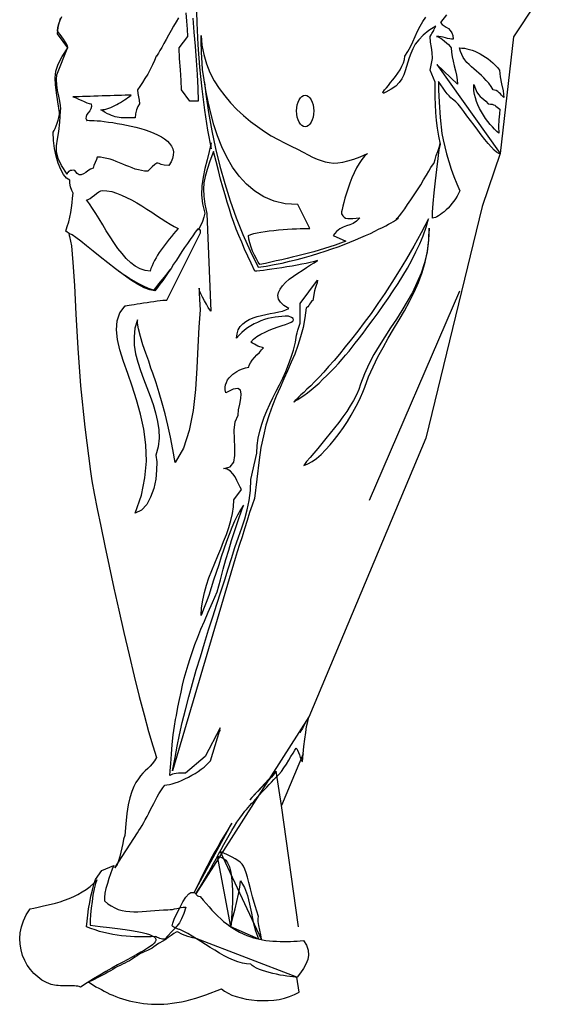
# Model space of a CAD drawing. Header units: millimetres. Extents: x 100.4 to 113.7, y 151.6 to 169.4.
# Tile 1 of 50: x 101.244 to 101.863, y 151.811 to 152.972. Entities that reach past the tile are written whole.
import ezdxf

# ---------------------------------------------------------------- set-up
doc = ezdxf.new("R2010")
doc.units = ezdxf.units.MM

msp = doc.modelspace()

# ---------------------------------------------------------------- linework, layer by layer
for p, q in [((101.8264, 152.9519), (101.8109, 152.8143)), ((101.8109, 152.8143), (101.7896, 152.7517)), ((101.5783, 152.1064), (101.5531, 152.0458))]:
    msp.add_line(p, q)
for points in [[(101.8264, 153.2928), (101.8629, 153.1745), (101.8562, 153.1113), (101.8529, 152.9914), (101.8264, 152.9519)], [(101.7896, 152.7517), (101.723, 152.4786)], [(101.763, 152.6518), (101.6564, 152.4054)], [(101.723, 152.4786), (101.585, 152.1496)], [(101.5531, 152.0458), (101.5468, 152.0863)], [(101.5731, 151.9026), (101.5531, 152.0458)]]:
    msp.add_lwpolyline(points)
at = {"linetype": 'Continuous'}
for points in [[(101.4522, 152.9945), (101.453, 152.9684), (101.4544, 152.9422), (101.4564, 152.9161), (101.4588, 152.8904), (101.462, 152.8655), (101.4656, 152.8418), (101.4699, 152.8197), (101.4699, 152.8267), (101.4678, 152.8167), (101.4652, 152.8067), (101.4626, 152.7966), (101.4606, 152.7864), (101.459, 152.7761), (101.4586, 152.7657), (101.4596, 152.755), (101.4624, 152.744), (101.4614, 152.7392), (101.4596, 152.7341), (101.457, 152.7283), (101.455, 152.7247), (101.455, 152.7249)], [(101.4484, 152.974), (101.4496, 152.9575), (101.451, 152.9408), (101.4524, 152.9238), (101.4536, 152.9073), (101.4544, 152.8914), (101.4548, 152.876), (101.4448, 152.876), (101.4349, 152.8894), (101.4345, 152.9005), (101.4337, 152.9131), (101.4327, 152.9262), (101.4323, 152.939), (101.4423, 152.9523), (101.4419, 152.9607), (101.4411, 152.9704), (101.4403, 152.98)], [(101.7475, 152.9776), (101.7406, 152.9686), (101.7425, 152.9665), (101.7449, 152.9647), (101.7473, 152.9631), (101.7497, 152.9615), (101.7519, 152.9593), (101.7537, 152.9567), (101.7549, 152.9533), (101.7553, 152.9489), (101.7533, 152.9491), (101.7513, 152.9495), (101.7489, 152.9499), (101.7463, 152.9507), (101.7437, 152.9513), (101.7412, 152.9517), (101.7384, 152.9521), (101.7356, 152.9523), (101.7356, 152.9523), (101.7376, 152.9519), (101.74, 152.9507), (101.7425, 152.9489), (101.7451, 152.9469), (101.7477, 152.9448), (101.7499, 152.9426), (101.7517, 152.9406), (101.7529, 152.939), (101.7533, 152.9338), (101.7541, 152.9284), (101.7553, 152.923), (101.7567, 152.9175), (101.7581, 152.9119), (101.7593, 152.9065), (101.7601, 152.9011), (101.7605, 152.896), (101.736, 152.9191), (101.8109, 152.8143), (101.8091, 152.8143), (101.8067, 152.8157), (101.8037, 152.8181), (101.8005, 152.8217), (101.7967, 152.8259), (101.7927, 152.8308), (101.7886, 152.8362), (101.7844, 152.8418), (101.78, 152.8476), (101.7758, 152.8533), (101.7716, 152.8587), (101.7678, 152.8639), (101.7643, 152.8685), (101.7611, 152.8723), (101.7585, 152.8752), (101.7563, 152.877), (101.7545, 152.8784), (101.7525, 152.88), (101.7505, 152.8822), (101.7483, 152.8848), (101.7459, 152.8878), (101.7435, 152.8912), (101.7408, 152.8952), (101.738, 152.8993), (101.738, 152.8892), (101.7388, 152.8747), (101.7402, 152.8569), (101.742, 152.8378), (101.7435, 152.8304), (101.7455, 152.8223), (101.7477, 152.8137), (101.7503, 152.805), (101.7531, 152.7958), (101.7563, 152.787), (101.7597, 152.7785), (101.7633, 152.7703), (101.7617, 152.7671), (101.7601, 152.7639), (101.7581, 152.7609), (101.7561, 152.758), (101.7539, 152.7552), (101.7517, 152.7526), (101.7495, 152.75), (101.7471, 152.7478), (101.7449, 152.7456), (101.7425, 152.7438), (101.7404, 152.7422), (101.7382, 152.7408), (101.7362, 152.7396), (101.7344, 152.7388), (101.7326, 152.7384), (101.731, 152.7382), (101.7312, 152.745), (101.7318, 152.7554), (101.733, 152.7679), (101.7344, 152.7819), (101.736, 152.7956), (101.7376, 152.8083), (101.739, 152.8185), (101.7404, 152.8253), (101.7384, 152.8346), (101.7368, 152.8442), (101.7356, 152.8533), (101.7348, 152.8627), (101.7344, 152.8719), (101.7342, 152.8808), (101.734, 152.8898), (101.734, 152.8985), (101.7282, 152.9127), (101.7312, 152.9264), (101.7308, 152.9332), (101.7298, 152.9394), (101.7286, 152.9455), (101.7282, 152.9523), (101.7294, 152.9541), (101.7304, 152.9557), (101.731, 152.9569), (101.7318, 152.9581), (101.7324, 152.9593), (101.733, 152.9607), (101.7338, 152.9623), (101.7348, 152.9643), (101.7266, 152.9591), (101.72, 152.9537), (101.7149, 152.9483), (101.7107, 152.943), (101.7077, 152.9376), (101.7053, 152.9322), (101.7035, 152.927), (101.7019, 152.9218), (101.7005, 152.9167), (101.6989, 152.9117), (101.6971, 152.9069), (101.6948, 152.9023), (101.6918, 152.898), (101.6876, 152.8938), (101.6824, 152.89), (101.6758, 152.8864), (101.6737, 152.8856), (101.6727, 152.8854), (101.6725, 152.8862), (101.6733, 152.8874), (101.6746, 152.8894), (101.6766, 152.8918), (101.679, 152.8946), (101.6816, 152.8978), (101.6844, 152.9013), (101.6874, 152.9051), (101.6902, 152.9091), (101.6928, 152.9131), (101.695, 152.9173), (101.6967, 152.9213), (101.6979, 152.9252), (101.6983, 152.929), (101.7019, 152.9344), (101.7049, 152.94), (101.7079, 152.9461), (101.7107, 152.9523), (101.7135, 152.9585), (101.7165, 152.9645), (101.7195, 152.97), (101.723, 152.9752)], [(101.3027, 152.7195), (101.2985, 152.7227), (101.3003, 152.7283), (101.3019, 152.7339), (101.3031, 152.7392), (101.3043, 152.7448), (101.3051, 152.7504), (101.3059, 152.756), (101.3066, 152.7615), (101.3072, 152.7675), (101.3055, 152.7707), (101.3041, 152.7751), (101.3033, 152.7793), (101.3031, 152.7827), (101.2995, 152.7852), (101.2959, 152.7896), (101.2927, 152.7956), (101.2897, 152.803), (101.2873, 152.8111), (101.2853, 152.8203), (101.2841, 152.8298), (101.2838, 152.8396), (101.2847, 152.8414), (101.2859, 152.8438), (101.2871, 152.8468), (101.2883, 152.85), (101.2895, 152.8535), (101.2903, 152.8569), (101.2909, 152.8601), (101.2911, 152.8627), (101.2893, 152.8752), (101.2875, 152.886), (101.2863, 152.8952), (101.2859, 152.9035), (101.2869, 152.9115), (101.2895, 152.9197), (101.2941, 152.9286), (101.3011, 152.939), (101.2887, 152.9553), (101.2897, 152.9627), (101.2923, 152.9738)], [(101.4313, 152.9744), (101.4285, 152.9696), (101.4255, 152.9645), (101.4226, 152.9591), (101.4198, 152.9537), (101.4168, 152.9485), (101.4142, 152.9438), (101.4118, 152.9394), (101.4096, 152.9356), (101.4078, 152.9324), (101.4064, 152.9302), (101.4056, 152.929), (101.4052, 152.929), (101.4032, 152.9238), (101.4006, 152.9187), (101.3979, 152.9133), (101.3951, 152.9079), (101.3919, 152.9027), (101.3889, 152.898), (101.3857, 152.8934), (101.3829, 152.8894), (101.3833, 152.885), (101.3843, 152.8812), (101.3851, 152.8772), (101.3855, 152.8727), (101.3835, 152.8697), (101.3819, 152.8657), (101.3807, 152.8611), (101.3803, 152.8563), (101.3771, 152.8563), (101.3742, 152.8563), (101.3714, 152.8563), (101.3688, 152.8563), (101.3662, 152.8565), (101.3638, 152.8565), (101.3614, 152.8569), (101.3592, 152.8573), (101.3568, 152.8577), (101.3546, 152.8583), (101.3523, 152.8591), (101.3501, 152.8601), (101.3477, 152.8611), (101.3451, 152.8625), (101.3427, 152.8641), (101.3399, 152.8659), (101.3423, 152.8661), (101.3445, 152.8663), (101.3469, 152.8669), (101.3493, 152.8677), (101.3517, 152.8685), (101.354, 152.8695), (101.3562, 152.8707), (101.3586, 152.8719), (101.3608, 152.8731), (101.3632, 152.8745), (101.3654, 152.876), (101.3676, 152.8774), (101.3696, 152.8788), (101.3716, 152.8802), (101.3736, 152.8816), (101.3756, 152.883), (101.3722, 152.883), (101.3684, 152.883), (101.3642, 152.8828), (101.36, 152.8828), (101.3554, 152.8826), (101.3509, 152.8824), (101.3461, 152.8822), (101.3413, 152.8822), (101.3365, 152.882), (101.3317, 152.8818), (101.3272, 152.8816), (101.3228, 152.8814), (101.3184, 152.8814), (101.3142, 152.8812), (101.3104, 152.8812), (101.307, 152.8812), (101.3084, 152.8808), (101.3108, 152.8798), (101.3136, 152.8784), (101.3168, 152.877), (101.3202, 152.8755), (101.3234, 152.8741), (101.3262, 152.8731), (101.3284, 152.8727), (101.3287, 152.8697), (101.3282, 152.8669), (101.3268, 152.8645), (101.325, 152.8623), (101.3234, 152.8601), (101.3224, 152.8579), (101.3222, 152.8555), (101.3234, 152.8531), (101.323, 152.8533), (101.3234, 152.8533), (101.3246, 152.8535), (101.3264, 152.8533), (101.3287, 152.8533), (101.3319, 152.8531), (101.3355, 152.8527), (101.3395, 152.8526), (101.3439, 152.852), (101.3487, 152.8514), (101.3538, 152.8508), (101.359, 152.8498), (101.3646, 152.849), (101.3702, 152.8478), (101.3757, 152.8466), (101.3813, 152.8452), (101.3869, 152.8438), (101.3923, 152.8422), (101.3975, 152.8404), (101.4022, 152.8384), (101.4068, 152.8362), (101.4112, 152.8338), (101.415, 152.8314), (101.4184, 152.8289), (101.421, 152.8259), (101.4231, 152.8229), (101.4247, 152.8197), (101.4255, 152.8161), (101.4253, 152.8125), (101.4245, 152.8085), (101.4227, 152.8046), (101.42, 152.8002), (101.4146, 152.8006), (101.411, 152.8014), (101.4088, 152.8024), (101.4072, 152.803), (101.4058, 152.8028), (101.4036, 152.8014), (101.4004, 152.7984), (101.3953, 152.7934), (101.3915, 152.7936), (101.3879, 152.7942), (101.3841, 152.795), (101.3805, 152.796), (101.3767, 152.7972), (101.373, 152.7988), (101.3694, 152.8002), (101.3656, 152.8018), (101.3618, 152.8034), (101.358, 152.8048), (101.3544, 152.8064), (101.3507, 152.8075), (101.3469, 152.8085), (101.3431, 152.8093), (101.3395, 152.8099), (101.3357, 152.8101), (101.3349, 152.8071), (101.3333, 152.8036), (101.3315, 152.8), (101.3307, 152.797), (101.3276, 152.7958), (101.3246, 152.794), (101.322, 152.792), (101.3194, 152.7904), (101.3168, 152.7892), (101.3144, 152.7892), (101.3118, 152.7908), (101.309, 152.7944), (101.3072, 152.7946), (101.3055, 152.7944), (101.3041, 152.7942), (101.3027, 152.7936), (101.3017, 152.793), (101.3009, 152.792), (101.3003, 152.791), (101.3001, 152.7898), (101.2933, 152.8), (101.2895, 152.8083), (101.2877, 152.8159), (101.2877, 152.8235), (101.2887, 152.8312), (101.2903, 152.8402), (101.2915, 152.8512), (101.2921, 152.8647), (101.2925, 152.8669), (101.2923, 152.8707), (101.2913, 152.8759), (101.2901, 152.882), (101.2889, 152.8886), (101.2881, 152.8952), (101.2877, 152.9015), (101.2881, 152.9071), (101.3009, 152.9396), (101.3005, 152.9412), (101.2993, 152.9434), (101.2977, 152.9459), (101.2957, 152.9489), (101.2937, 152.9519), (101.2917, 152.9547), (101.2899, 152.9571), (101.2887, 152.9587), (101.2891, 152.9627), (101.2903, 152.967), (101.2919, 152.9714), (101.2939, 152.9756)], [(101.4582, 152.9535), (101.459, 152.942), (101.4612, 152.9308), (101.4644, 152.9201), (101.4685, 152.9099), (101.4735, 152.9001), (101.4793, 152.891), (101.4859, 152.8822), (101.4928, 152.8739), (101.5004, 152.8661), (101.5082, 152.8589), (101.5163, 152.8522), (101.5245, 152.846), (101.5327, 152.8402), (101.5408, 152.8352), (101.5488, 152.8306), (101.5564, 152.8267), (101.5645, 152.8229), (101.5717, 152.8193), (101.5783, 152.8159), (101.5842, 152.8129), (101.5896, 152.8101), (101.5948, 152.8077), (101.5996, 152.806), (101.6044, 152.8044), (101.6091, 152.8036), (101.6141, 152.803), (101.6195, 152.8032), (101.6251, 152.804), (101.6312, 152.8056), (101.6382, 152.8077), (101.6458, 152.8105), (101.6543, 152.8143), (101.651, 152.8113), (101.6476, 152.8073), (101.6444, 152.8026), (101.6414, 152.7974), (101.6386, 152.7916), (101.636, 152.7856), (101.6336, 152.7795), (101.6314, 152.7735), (101.6294, 152.7675), (101.6277, 152.7617), (101.6263, 152.7566), (101.6251, 152.7522), (101.6243, 152.7484), (101.6237, 152.7454), (101.6235, 152.7438), (101.6237, 152.7432), (101.6251, 152.7408), (101.6267, 152.7392), (101.6286, 152.738), (101.631, 152.7376), (101.6338, 152.7375), (101.637, 152.7376), (101.641, 152.738), (101.6454, 152.7384), (101.6414, 152.7345), (101.6374, 152.7319), (101.6334, 152.7303), (101.6296, 152.7289), (101.6257, 152.7275), (101.6217, 152.7255), (101.6177, 152.7223), (101.6137, 152.7175), (101.6288, 152.7108), (101.6225, 152.7084), (101.6161, 152.7062), (101.6099, 152.7042), (101.6036, 152.7022), (101.5974, 152.7002), (101.591, 152.6984), (101.5846, 152.6968), (101.5785, 152.6952), (101.5721, 152.6936), (101.5657, 152.6921), (101.5595, 152.6905), (101.5532, 152.6891), (101.5466, 152.6877), (101.5402, 152.6863), (101.5339, 152.6847), (101.5273, 152.6833), (101.5253, 152.6863), (101.5233, 152.6901), (101.5211, 152.6944), (101.5189, 152.6992), (101.5171, 152.704), (101.5155, 152.709), (101.5145, 152.7134), (101.5141, 152.7175), (101.5167, 152.7187), (101.5201, 152.7199), (101.5241, 152.7209), (101.5285, 152.7217), (101.5335, 152.7225), (101.5384, 152.7231), (101.5438, 152.7237), (101.5494, 152.7243), (101.5548, 152.7247), (101.5601, 152.7251), (101.5655, 152.7253), (101.5705, 152.7255), (101.5751, 152.7257), (101.5795, 152.7259), (101.583, 152.7259), (101.5862, 152.7259), (101.5721, 152.754), (101.5574, 152.755), (101.5442, 152.7582), (101.5321, 152.7631), (101.5213, 152.7699), (101.5116, 152.7781), (101.503, 152.7876), (101.4952, 152.7982), (101.4885, 152.8099), (101.4827, 152.8221), (101.4775, 152.835), (101.4733, 152.8482), (101.4695, 152.8617), (101.4664, 152.8751), (101.4638, 152.8884), (101.4616, 152.9011), (101.4598, 152.9135), (101.4594, 152.9207), (101.4586, 152.9336), (101.458, 152.9463), (101.4582, 152.9535)], [(101.7629, 152.9388), (101.7657, 152.9386), (101.7686, 152.9384), (101.7716, 152.9378), (101.7746, 152.937), (101.7778, 152.936), (101.781, 152.9348), (101.7842, 152.9334), (101.7874, 152.9318), (101.7903, 152.93), (101.7935, 152.928), (101.7965, 152.9258), (101.7993, 152.9234), (101.8023, 152.9211), (101.8049, 152.9183), (101.8075, 152.9155), (101.8099, 152.9125), (101.8107, 152.9045), (101.8124, 152.8964), (101.8142, 152.8882), (101.815, 152.8802), (101.814, 152.8816), (101.8126, 152.8832), (101.8113, 152.8846), (101.8097, 152.886), (101.8079, 152.8874), (101.8063, 152.8884), (101.8043, 152.889), (101.8025, 152.8892), (101.8001, 152.8934), (101.7973, 152.8972), (101.7945, 152.9003), (101.7917, 152.9035), (101.7887, 152.9063), (101.7858, 152.9091), (101.7828, 152.9115), (101.7798, 152.9141), (101.777, 152.9165), (101.7742, 152.9191), (101.7716, 152.9216), (101.7692, 152.9246), (101.7672, 152.9276), (101.7655, 152.931), (101.7639, 152.9346), (101.7629, 152.9388)], [(101.4622, 152.8978), (101.4638, 152.8842), (101.467, 152.8627), (101.4707, 152.8412), (101.4751, 152.8203), (101.4801, 152.7994), (101.4859, 152.7789), (101.4922, 152.7586), (101.4994, 152.7386), (101.5074, 152.7189), (101.5159, 152.6994), (101.5253, 152.6801), (101.5349, 152.6815), (101.5442, 152.6833), (101.5536, 152.6851), (101.5625, 152.6873), (101.5715, 152.6893), (101.5801, 152.6917), (101.5884, 152.694), (101.5968, 152.6966), (101.6045, 152.6992), (101.6123, 152.7018), (101.6197, 152.7044), (101.6269, 152.7072), (101.6336, 152.7098), (101.6402, 152.7126), (101.6464, 152.7151), (101.6521, 152.7177), (101.6577, 152.7201), (101.6629, 152.7227), (101.6675, 152.7249), (101.6719, 152.7271), (101.6758, 152.7291), (101.6792, 152.7311), (101.6824, 152.7327), (101.685, 152.7343), (101.6872, 152.7355), (101.6888, 152.7367), (101.69, 152.7375), (101.6908, 152.738), (101.691, 152.7382), (101.6906, 152.7382), (101.6896, 152.7378), (101.6882, 152.7371), (101.69, 152.7384), (101.6922, 152.7408), (101.695, 152.7444), (101.6983, 152.749), (101.7017, 152.754), (101.7055, 152.7596), (101.7093, 152.7655), (101.7133, 152.7715), (101.7171, 152.7775), (101.7206, 152.7832), (101.7238, 152.7886), (101.7268, 152.7936), (101.7292, 152.7976), (101.7312, 152.8006), (101.7324, 152.8026), (101.7328, 152.8034), (101.734, 152.8073), (101.7354, 152.8119), (101.7372, 152.8165), (101.7388, 152.8215), (101.7402, 152.8259), (101.7402, 152.8263)], [(101.7798, 152.8958), (101.7816, 152.8904), (101.7834, 152.8864), (101.7854, 152.8838), (101.7874, 152.8816), (101.7894, 152.88), (101.7917, 152.878), (101.7941, 152.8759), (101.7967, 152.8727), (101.7993, 152.8725), (101.8013, 152.8723), (101.8031, 152.8717), (101.8045, 152.8711), (101.8059, 152.8701), (101.8073, 152.8691), (101.8087, 152.8679), (101.8103, 152.8667), (101.8099, 152.8609), (101.8093, 152.8539), (101.8087, 152.8462), (101.8093, 152.8382), (101.8069, 152.8402), (101.8043, 152.8428), (101.8017, 152.8456), (101.7991, 152.8486), (101.7963, 152.852), (101.7937, 152.8555), (101.7913, 152.8593), (101.789, 152.8633), (101.7866, 152.8673), (101.7846, 152.8715), (101.783, 152.8756), (101.7816, 152.8798), (101.7804, 152.884), (101.7798, 152.888), (101.7796, 152.892), (101.7798, 152.8958)], [(101.5808, 152.883), (101.5828, 152.8826), (101.5846, 152.8816), (101.5864, 152.8798), (101.588, 152.8776), (101.5892, 152.8749), (101.5902, 152.8717), (101.5908, 152.8683), (101.591, 152.8645), (101.5908, 152.8607), (101.5902, 152.8571), (101.5892, 152.8539), (101.588, 152.8512), (101.5864, 152.849), (101.5846, 152.8472), (101.5828, 152.8462), (101.5808, 152.8458), (101.5789, 152.8462), (101.5769, 152.8472), (101.5753, 152.849), (101.5737, 152.8512), (101.5725, 152.8539), (101.5715, 152.8571), (101.5709, 152.8607), (101.5707, 152.8645), (101.5709, 152.8683), (101.5715, 152.8717), (101.5725, 152.8749), (101.5737, 152.8776), (101.5753, 152.8798), (101.5769, 152.8816), (101.5789, 152.8826), (101.5808, 152.883)], [(101.4805, 152.1371), (101.4628, 152.1034), (101.4397, 152.0837), (101.4369, 152.0837), (101.4341, 152.0837), (101.4313, 152.0837), (101.4287, 152.0835), (101.4263, 152.0831), (101.4243, 152.0827), (101.4226, 152.0819), (101.4214, 152.0809), (101.4215, 152.0865), (101.4222, 152.0952), (101.4231, 152.106), (101.4241, 152.1175), (101.4253, 152.1291), (101.4267, 152.1392), (101.4279, 152.1472), (101.4289, 152.1516), (101.4307, 152.1614), (101.4327, 152.1705), (101.4345, 152.1793), (101.4363, 152.1876), (101.4383, 152.1956), (101.4405, 152.2036), (101.4427, 152.2113), (101.4451, 152.2191), (101.4478, 152.2273), (101.4508, 152.2354), (101.4542, 152.2442), (101.4578, 152.2534), (101.462, 152.2631), (101.4666, 152.2737), (101.4715, 152.285), (101.4771, 152.2974), (101.4809, 152.3115), (101.4841, 152.3241), (101.4873, 152.3356), (101.4907, 152.3466), (101.494, 152.3579), (101.498, 152.37), (101.5026, 152.3838), (101.5082, 152.3997), (101.5046, 152.3943), (101.501, 152.388), (101.4976, 152.381), (101.4942, 152.3734), (101.4911, 152.3653), (101.4879, 152.3567), (101.4849, 152.3477), (101.4819, 152.3388), (101.4789, 152.3294), (101.4759, 152.3203), (101.4729, 152.3111), (101.4699, 152.3021), (101.4672, 152.2934), (101.4642, 152.285), (101.461, 152.2771), (101.458, 152.2697), (101.4586, 152.2786), (101.46, 152.2876), (101.462, 152.2966), (101.4644, 152.3053), (101.4674, 152.3141), (101.4707, 152.3227), (101.4741, 152.3312), (101.4777, 152.3398), (101.4813, 152.3483), (101.4847, 152.3567), (101.4879, 152.3651), (101.4907, 152.3732), (101.4932, 152.3816), (101.495, 152.3898), (101.4962, 152.3979), (101.4966, 152.4059), (101.5058, 152.418), (101.504, 152.421), (101.5022, 152.4248), (101.5002, 152.4288), (101.4982, 152.433), (101.4956, 152.4368), (101.4926, 152.4399), (101.4889, 152.4421), (101.4845, 152.4429), (101.4922, 152.4449), (101.4966, 152.4503), (101.498, 152.4581), (101.498, 152.4676), (101.4974, 152.478), (101.4972, 152.4883), (101.4982, 152.4979), (101.5018, 152.5059), (101.5024, 152.512), (101.5036, 152.5188), (101.5048, 152.5254), (101.5052, 152.531), (101.5044, 152.5351), (101.5016, 152.5373), (101.496, 152.5365), (101.4871, 152.5323), (101.4865, 152.5357), (101.4863, 152.5387), (101.4869, 152.5417), (101.4879, 152.5445), (101.4893, 152.5473), (101.4911, 152.5497), (101.493, 152.5519), (101.4954, 152.5541), (101.4978, 152.5558), (101.5004, 152.5574), (101.503, 152.5588), (101.5056, 152.56), (101.5082, 152.561), (101.5104, 152.5616), (101.5125, 152.562), (101.5143, 152.5622), (101.5149, 152.5648), (101.5163, 152.5676), (101.5185, 152.5706), (101.5211, 152.5736), (101.5239, 152.5768), (101.5269, 152.5797), (101.5295, 152.5827), (101.5317, 152.5853), (101.5305, 152.5855), (101.5291, 152.5859), (101.5273, 152.5865), (101.5251, 152.5873), (101.5231, 152.5883), (101.5209, 152.5895), (101.5187, 152.5907), (101.5167, 152.5919), (101.5199, 152.5955), (101.5239, 152.5985), (101.5285, 152.6012), (101.5335, 152.6038), (101.5384, 152.606), (101.5436, 152.608), (101.5488, 152.6098), (101.5536, 152.6114), (101.5578, 152.6128), (101.5615, 152.6142), (101.5643, 152.6154), (101.5663, 152.6168), (101.5671, 152.6182), (101.5667, 152.6196), (101.5647, 152.621), (101.5611, 152.6226), (101.5574, 152.6226), (101.5534, 152.6222), (101.5494, 152.6218), (101.5454, 152.6212), (101.5412, 152.6206), (101.537, 152.6196), (101.5329, 152.6184), (101.5287, 152.617), (101.5247, 152.6152), (101.5207, 152.6134), (101.5167, 152.6112), (101.5129, 152.6088), (101.5094, 152.6062), (101.506, 152.6032), (101.503, 152.6001), (101.5, 152.5965), (101.5006, 152.6018), (101.502, 152.6064), (101.5042, 152.6104), (101.5072, 152.6136), (101.5108, 152.6164), (101.5149, 152.6186), (101.5195, 152.6206), (101.5243, 152.6222), (101.5295, 152.6234), (101.5345, 152.6245), (101.5396, 152.6255), (101.5446, 152.6263), (101.5496, 152.6275), (101.554, 152.6285), (101.5579, 152.6299), (101.5615, 152.6315), (101.5556, 152.6351), (101.5516, 152.6389), (101.5494, 152.6427), (101.5486, 152.6467), (101.5494, 152.6504), (101.5512, 152.6544), (101.5542, 152.6584), (101.5578, 152.6622), (101.5621, 152.666), (101.5671, 152.6697), (101.5721, 152.6731), (101.5773, 152.6765), (101.5824, 152.6799), (101.5872, 152.6829), (101.5916, 152.6855), (101.5952, 152.6881), (101.5932, 152.6873), (101.5904, 152.6865), (101.5866, 152.6857), (101.582, 152.6847), (101.5769, 152.6837), (101.5713, 152.6825), (101.5655, 152.6815), (101.5593, 152.6805), (101.5534, 152.6795), (101.5474, 152.6787), (101.5416, 152.6779), (101.5362, 152.6771), (101.5315, 152.6765), (101.5273, 152.6761), (101.5239, 152.6757), (101.5215, 152.6757), (101.5171, 152.6849), (101.5131, 152.6934), (101.5094, 152.7016), (101.506, 152.7098), (101.5026, 152.7175), (101.4996, 152.7251), (101.4968, 152.7329), (101.494, 152.7406), (101.4914, 152.7486), (101.4889, 152.757), (101.4863, 152.7655), (101.4837, 152.7745), (101.4811, 152.784), (101.4785, 152.7942), (101.4757, 152.805), (101.4727, 152.8167), (101.4685, 152.8052), (101.4652, 152.7956), (101.4628, 152.7872), (101.4614, 152.7797), (101.461, 152.7721), (101.4614, 152.7639), (101.4626, 152.7546), (101.4648, 152.7434), (101.4697, 152.6283), (101.4685, 152.6301), (101.4666, 152.6329), (101.4644, 152.6365), (101.462, 152.6407), (101.4596, 152.6449), (101.4576, 152.6488), (101.4564, 152.6524), (101.4558, 152.6554), (101.456, 152.6496), (101.4564, 152.6427), (101.4566, 152.6357), (101.4568, 152.6299), (101.4554, 152.6096), (101.4544, 152.5865), (101.4532, 152.5616), (101.4516, 152.5361), (101.4486, 152.5112), (101.4441, 152.4877), (101.4373, 152.467), (101.4277, 152.4499), (101.4249, 152.4652), (101.4219, 152.48), (101.4188, 152.4939), (101.4156, 152.5073), (101.4122, 152.52), (101.4086, 152.5321), (101.405, 152.5439), (101.4012, 152.5552), (101.399, 152.5612), (101.3963, 152.5694), (101.3929, 152.5789), (101.3895, 152.5889), (101.3865, 152.5987), (101.3841, 152.6074), (101.3829, 152.6142), (101.3829, 152.6182), (101.3801, 152.6082), (101.3791, 152.5983), (101.3793, 152.5883), (101.3809, 152.5783), (101.3833, 152.5684), (101.3865, 152.5584), (101.3901, 152.5485), (101.3939, 152.5385), (101.3979, 152.5284), (101.4014, 152.5184), (101.4044, 152.5084), (101.4068, 152.4985), (101.4084, 152.4885), (101.4086, 152.4786), (101.4074, 152.4686), (101.4046, 152.4587), (101.4058, 152.4507), (101.4056, 152.4409), (101.4046, 152.4304), (101.4022, 152.4194), (101.3986, 152.4093), (101.3939, 152.4005), (101.3877, 152.3937), (101.3803, 152.3902), (101.3877, 152.4113), (101.3919, 152.432), (101.3935, 152.4517), (101.3929, 152.4708), (101.3905, 152.4893), (101.3867, 152.5071), (101.3819, 152.5238), (101.3767, 152.5399), (101.3716, 152.555), (101.3666, 152.5692), (101.3624, 152.5827), (101.3596, 152.5951), (101.3582, 152.6064), (101.359, 152.617), (101.3624, 152.6263), (101.3686, 152.6347), (101.3694, 152.6347), (101.371, 152.6349), (101.3732, 152.6353), (101.376, 152.6357), (101.3791, 152.6363), (101.3825, 152.6369), (101.3863, 152.6375), (101.3903, 152.6381), (101.3945, 152.6387), (101.3985, 152.6393), (101.4024, 152.6399), (101.4062, 152.6405), (101.4098, 152.6409), (101.413, 152.6413), (101.4156, 152.6415), (101.4178, 152.6415), (101.4574, 152.7207), (101.4572, 152.7237), (101.4568, 152.7243), (101.4558, 152.7241), (101.4544, 152.7255), (101.4512, 152.7215), (101.4482, 152.7173), (101.4451, 152.713), (101.4419, 152.7082), (101.4387, 152.7034), (101.4353, 152.6986), (101.4321, 152.6936), (101.4289, 152.6887), (101.4257, 152.6837), (101.4226, 152.6787), (101.4192, 152.6739), (101.416, 152.6692), (101.4128, 152.6646), (101.4096, 152.6602), (101.4066, 152.6562), (101.4034, 152.6524), (101.3977, 152.6534), (101.3909, 152.656), (101.3831, 152.6602), (101.3748, 152.6654), (101.366, 152.6715), (101.357, 152.6783), (101.3479, 152.6853), (101.3391, 152.6925), (101.3307, 152.6992), (101.323, 152.7056), (101.3162, 152.711), (101.3104, 152.7153), (101.3059, 152.7183), (101.3031, 152.7197), (101.3019, 152.7191), (101.3027, 152.7163), (101.3053, 152.7054), (101.307, 152.6857), (101.3086, 152.6586), (101.3104, 152.6247), (101.3126, 152.5849), (101.316, 152.5403), (101.3208, 152.4915), (101.3276, 152.4395), (101.3294, 152.4284), (101.3321, 152.4135), (101.3355, 152.3953), (101.3397, 152.3748), (101.3445, 152.3519), (101.3497, 152.3276), (101.3552, 152.3019), (101.361, 152.2759), (101.367, 152.2494), (101.3732, 152.2233), (101.3791, 152.1982), (101.3851, 152.1743), (101.3909, 152.1524), (101.3961, 152.1327), (101.401, 152.1159), (101.4054, 152.1024), (101.403, 152.0982), (101.4004, 152.0948), (101.3979, 152.0919), (101.3951, 152.0891), (101.3923, 152.0865), (101.3895, 152.0837), (101.3867, 152.0807), (101.3841, 152.0771), (101.3813, 152.0729), (101.3787, 152.068), (101.3763, 152.062), (101.3742, 152.0548), (101.3722, 152.0463), (101.3706, 152.0361), (101.3692, 152.0241), (101.368, 152.0102), (101.3666, 152.0058), (101.3656, 152.0008), (101.3646, 151.9959), (101.3636, 151.9905), (101.3624, 151.9855), (101.3608, 151.9805), (101.359, 151.976), (101.3564, 151.972), (101.3829, 152.0134), (101.3847, 152.016), (101.3867, 152.019), (101.3885, 152.0222), (101.3905, 152.0255), (101.3923, 152.0289), (101.3943, 152.0327), (101.3963, 152.0365), (101.3982, 152.0403), (101.4002, 152.0443), (101.4022, 152.048), (101.4042, 152.052), (101.4064, 152.0558), (101.4084, 152.0594), (101.4106, 152.063), (101.413, 152.0666), (101.4152, 152.0698), (101.4178, 152.0699), (101.4208, 152.0703), (101.4239, 152.0713), (101.4275, 152.0723), (101.4313, 152.0737), (101.4351, 152.0753), (101.4391, 152.0771), (101.4431, 152.0791), (101.447, 152.0813), (101.451, 152.0835), (101.4548, 152.0859), (101.4582, 152.0883), (101.4616, 152.0909), (101.4646, 152.0934), (101.467, 152.0958), (101.4691, 152.0984), (101.4803, 152.1343), (101.4803, 152.1333), (101.4805, 152.1371)], [(101.3417, 152.7707), (101.3471, 152.7703), (101.3527, 152.7693), (101.3584, 152.7675), (101.3642, 152.7653), (101.3702, 152.7625), (101.3761, 152.7596), (101.3821, 152.7562), (101.3881, 152.7526), (101.3939, 152.7488), (101.3998, 152.745), (101.4054, 152.7412), (101.411, 152.7376), (101.4164, 152.7343), (101.4215, 152.7311), (101.4263, 152.7283), (101.4309, 152.7259), (101.4283, 152.7227), (101.4257, 152.7195), (101.4231, 152.7165), (101.4206, 152.7134), (101.4182, 152.7102), (101.4156, 152.707), (101.4134, 152.704), (101.411, 152.7008), (101.4088, 152.6976), (101.4068, 152.6944), (101.405, 152.6913), (101.4032, 152.6883), (101.4016, 152.6851), (101.4002, 152.6819), (101.399, 152.6787), (101.3981, 152.6755), (101.3921, 152.6763), (101.3861, 152.6783), (101.3805, 152.6813), (101.3752, 152.6855), (101.3698, 152.6905), (101.3648, 152.6962), (101.3598, 152.7024), (101.3552, 152.7092), (101.3507, 152.7161), (101.3463, 152.7231), (101.3421, 152.7301), (101.3379, 152.7371), (101.3339, 152.7434), (101.3301, 152.7496), (101.3264, 152.755), (101.3228, 152.7596), (101.3248, 152.76), (101.3272, 152.7613), (101.3295, 152.7631), (101.3323, 152.7651), (101.3349, 152.7671), (101.3373, 152.7689), (101.3397, 152.7703), (101.3417, 152.7707)], [(101.7264, 152.7371), (101.7177, 152.7207), (101.7089, 152.705), (101.7003, 152.6901), (101.6918, 152.6759), (101.6832, 152.6624), (101.6748, 152.6494), (101.6665, 152.6373), (101.6585, 152.6257), (101.6506, 152.615), (101.643, 152.6048), (101.6356, 152.5953), (101.6282, 152.5863), (101.6215, 152.5779), (101.6149, 152.5702), (101.6085, 152.563), (101.6028, 152.5566), (101.5972, 152.5507), (101.592, 152.5453), (101.5874, 152.5405), (101.583, 152.5363), (101.5793, 152.5325), (101.5759, 152.5296), (101.5731, 152.527), (101.5709, 152.5248), (101.5691, 152.5232), (101.5681, 152.5222), (101.5675, 152.5216), (101.5677, 152.5216), (101.5685, 152.522), (101.5699, 152.523), (101.5721, 152.5244), (101.5749, 152.5262), (101.5791, 152.529), (101.5834, 152.5321), (101.588, 152.5357), (101.5926, 152.5397), (101.5972, 152.5437), (101.6018, 152.5481), (101.6065, 152.5527), (101.6111, 152.5572), (101.6157, 152.562), (101.6201, 152.5668), (101.6245, 152.5718), (101.6286, 152.5765), (101.6326, 152.5813), (101.6364, 152.5861), (101.64, 152.5907), (101.6434, 152.5951), (101.6492, 152.6026), (101.6549, 152.6104), (101.6609, 152.6184), (101.6669, 152.6265), (101.6729, 152.6349), (101.6788, 152.6435), (101.6848, 152.6522), (101.6906, 152.6612), (101.6962, 152.6701), (101.7015, 152.6793), (101.7067, 152.6887), (101.7115, 152.6982), (101.7159, 152.7078), (101.7199, 152.7173), (101.7234, 152.7273), (101.7264, 152.7371)], [(101.7272, 152.7263), (101.7264, 152.712), (101.7246, 152.6982), (101.7214, 152.6855), (101.7175, 152.6733), (101.7127, 152.6618), (101.7073, 152.6506), (101.7013, 152.6397), (101.695, 152.6293), (101.6884, 152.619), (101.6816, 152.6086), (101.6748, 152.5983), (101.6683, 152.5877), (101.6619, 152.5772), (101.6561, 152.566), (101.6507, 152.5544), (101.6462, 152.5425), (101.644, 152.5361), (101.6412, 152.5298), (101.6378, 152.5232), (101.634, 152.5168), (101.6298, 152.5102), (101.6253, 152.5037), (101.6205, 152.4971), (101.6155, 152.4907), (101.6105, 152.4844), (101.6053, 152.4782), (101.6004, 152.4724), (101.5956, 152.4666), (101.591, 152.4611), (101.5866, 152.4559), (101.5826, 152.4511), (101.5791, 152.4465), (101.5838, 152.4483), (101.589, 152.4511), (101.5942, 152.4549), (101.5996, 152.4595), (101.6049, 152.4648), (101.6103, 152.4708), (101.6155, 152.4772), (101.6209, 152.4842), (101.6259, 152.4911), (101.6306, 152.4983), (101.635, 152.5057), (101.6392, 152.5128), (101.643, 152.52), (101.6462, 152.5268), (101.649, 152.5331), (101.6511, 152.5389), (101.6557, 152.5511), (101.6609, 152.5628), (101.6665, 152.5744), (101.6727, 152.5855), (101.6788, 152.5965), (101.6852, 152.6072), (101.6916, 152.618), (101.6979, 152.6289), (101.7037, 152.6399), (101.7093, 152.651), (101.7145, 152.6624), (101.7189, 152.6741), (101.7224, 152.6863), (101.725, 152.699), (101.7268, 152.7124), (101.7272, 152.7263)], [(101.4226, 152.6787), (101.421, 152.6767), (101.4164, 152.6709), (101.412, 152.6656), (101.408, 152.6606), (101.4046, 152.6564), (101.4018, 152.653), (101.3961, 152.6552), (101.3903, 152.6578), (101.3847, 152.6606), (101.3791, 152.6636), (101.3736, 152.6668), (101.3682, 152.6704), (101.3624, 152.6743), (101.3612, 152.6751), (101.3612, 152.6751)], [(101.5954, 152.665), (101.595, 152.662), (101.5938, 152.6586), (101.5926, 152.6552), (101.592, 152.6524), (101.5898, 152.6409), (101.5888, 152.6405), (101.588, 152.6395), (101.587, 152.6381), (101.586, 152.6367), (101.585, 152.6351), (101.584, 152.6337), (101.583, 152.6327), (101.582, 152.6323), (101.5805, 152.6204), (101.5783, 152.609), (101.5755, 152.5983), (101.5723, 152.5879), (101.5685, 152.5779), (101.5643, 152.5682), (101.5601, 152.5582), (101.5558, 152.5485), (101.5512, 152.5383), (101.5468, 152.5282), (101.5424, 152.5174), (101.5384, 152.5061), (101.5346, 152.4941), (101.5315, 152.4814), (101.5287, 152.4678), (101.5265, 152.4531), (101.5209, 152.4077), (101.5183, 152.3997), (101.5153, 152.391), (101.5123, 152.3816), (101.5094, 152.372), (101.5064, 152.3625), (101.5034, 152.3533), (101.5008, 152.3448), (101.4984, 152.337), (101.4245, 152.0867), (101.4277, 152.1024), (101.4299, 152.1154), (101.4325, 152.1291), (101.4357, 152.1436), (101.4395, 152.1586), (101.4435, 152.1737), (101.4478, 152.1894), (101.4524, 152.2052), (101.4572, 152.2211), (101.4622, 152.237), (101.467, 152.2526), (101.4719, 152.2681), (101.4767, 152.283), (101.4815, 152.2976), (101.4859, 152.3115), (101.49, 152.3246), (101.4938, 152.337), (101.498, 152.3499), (101.5022, 152.3619), (101.506, 152.3728), (101.5096, 152.3836), (101.5125, 152.3941), (101.5149, 152.4051), (101.5163, 152.417), (101.5169, 152.43), (101.5239, 152.4609), (101.5243, 152.47), (101.5255, 152.4788), (101.5273, 152.4871), (101.5297, 152.4953), (101.5325, 152.5033), (101.5356, 152.511), (101.5392, 152.5188), (101.5428, 152.5264), (101.5466, 152.5341), (101.5506, 152.5417), (101.5544, 152.5495), (101.5579, 152.5574), (101.5613, 152.5656), (101.5645, 152.574), (101.5671, 152.5825), (101.5693, 152.5917), (101.5705, 152.6001), (101.5713, 152.603), (101.5723, 152.6062), (101.5751, 152.6144), (101.5751, 152.6188), (101.5751, 152.6257), (101.5749, 152.6327), (101.5749, 152.6373), (101.5954, 152.665)], [(101.4518, 151.9415), (101.4534, 151.9441), (101.4572, 151.9503), (101.4618, 151.9578), (101.4644, 151.9622), (101.4672, 151.967), (101.4699, 151.972), (101.4729, 151.9771), (101.4757, 151.9827), (101.4787, 151.9883), (101.4819, 151.9939), (101.4849, 151.9995), (101.4881, 152.005), (101.4911, 152.0106), (101.4942, 152.016), (101.4974, 152.0212), (101.5004, 152.0261), (101.5036, 152.0307), (101.5068, 152.0351), (101.5098, 152.0389), (101.5116, 152.0409), (101.5135, 152.0433), (101.5155, 152.0455), (101.5177, 152.048), (101.5201, 152.0504), (101.5225, 152.0532), (101.5249, 152.0558), (101.5275, 152.0586), (101.5303, 152.0616), (101.5329, 152.0644), (101.5356, 152.0674), (101.5384, 152.0703), (101.5412, 152.0733), (101.544, 152.0763), (101.547, 152.0793), (101.5498, 152.0823), (101.5528, 152.0859), (101.5558, 152.0901), (101.5587, 152.0944), (101.5615, 152.099), (101.5641, 152.1034), (101.5665, 152.1074), (101.5685, 152.1108), (101.5703, 152.1132), (101.5711, 152.1126), (101.5719, 152.1108), (101.5729, 152.1082), (101.5741, 152.1054), (101.5751, 152.1024), (101.5761, 152.0998), (101.5769, 152.098), (101.5777, 152.0974), (101.5783, 152.1064), (101.5791, 152.1152), (101.5803, 152.1237), (101.5815, 152.1317), (101.5826, 152.1387), (101.5838, 152.1448), (101.585, 152.1496), (101.5852, 152.1502), (101.5852, 152.1502), (101.4518, 151.9415)], [(101.5805, 152.1418), (101.5777, 152.1365), (101.5759, 152.1337), (101.5747, 152.1319), (101.5747, 152.1319), (101.5805, 152.1418)], [(101.5468, 152.0863), (101.5442, 152.0829), (101.541, 152.0791), (101.5376, 152.0753), (101.5341, 152.0715), (101.5303, 152.0678), (101.5265, 152.0638), (101.5223, 152.0596), (101.5181, 152.0552), (101.5155, 152.0524), (101.5155, 152.0524), (101.5468, 152.0863)], [(101.4944, 152.0249), (101.4928, 152.0224), (101.4895, 152.017), (101.4857, 152.0108), (101.4819, 152.0042), (101.4779, 151.9971), (101.4737, 151.9897), (101.4693, 151.9819), (101.4652, 151.974), (101.461, 151.966), (101.457, 151.9578), (101.4532, 151.9499), (101.4498, 151.9429), (101.4498, 151.9431), (101.4944, 152.0249)], [(101.5295, 151.8873), (101.5295, 151.8879), (101.5285, 151.8931), (101.5273, 151.8987), (101.5263, 151.9041), (101.5255, 151.9089), (101.5253, 151.9124), (101.5257, 151.9146), (101.5219, 151.9274), (101.5189, 151.9381), (101.5165, 151.9473), (101.5143, 151.9548), (101.5127, 151.9612), (101.5112, 151.9662), (101.5096, 151.9706), (101.5082, 151.974), (101.5064, 151.9766), (101.5042, 151.9789), (101.5016, 151.9809), (101.4984, 151.9829), (101.4946, 151.9849), (101.4899, 151.9871), (101.4841, 151.9899), (101.4805, 151.9915), (101.4805, 151.9915), (101.5295, 151.8873)], [(101.4775, 151.9859), (101.4785, 151.9855), (101.4801, 151.9851), (101.4823, 151.9845), (101.4847, 151.9833), (101.4871, 151.9813), (101.4893, 151.9781), (101.4914, 151.9734), (101.4932, 151.9666), (101.4944, 151.9576), (101.495, 151.9459), (101.495, 151.931), (101.494, 151.9128), (101.493, 151.9019), (101.493, 151.9027), (101.4775, 151.9859)], [(101.3443, 151.9331), (101.3481, 151.9298), (101.352, 151.9272), (101.3562, 151.925), (101.3604, 151.9232), (101.3648, 151.922), (101.3694, 151.9212), (101.374, 151.9206), (101.3787, 151.9204), (101.3835, 151.9204), (101.3885, 151.9206), (101.3935, 151.921), (101.3985, 151.9214), (101.4034, 151.9218), (101.4086, 151.9222), (101.4138, 151.9226), (101.419, 151.9228), (101.4218, 151.923), (101.4243, 151.9232), (101.4269, 151.9238), (101.4295, 151.9244), (101.4319, 151.9248), (101.4345, 151.9254), (101.4371, 151.9256), (101.4399, 151.9258), (101.4377, 151.9182), (101.4351, 151.9122), (101.4325, 151.9075), (101.4295, 151.9035), (101.4263, 151.8999), (101.4229, 151.8963), (101.4194, 151.8925), (101.4154, 151.8881), (101.4138, 151.8879), (101.4124, 151.8881), (101.4108, 151.8885), (101.4094, 151.8889), (101.408, 151.8895), (101.4064, 151.8901), (101.4052, 151.8907), (101.4038, 151.8913), (101.3993, 151.8909), (101.3945, 151.8907), (101.3897, 151.8907), (101.3847, 151.8907), (101.3797, 151.8907), (101.3748, 151.8911), (101.3696, 151.8915), (101.3644, 151.8919), (101.3592, 151.8927), (101.3538, 151.8935), (101.3487, 151.8947), (101.3435, 151.8959), (101.3383, 151.8973), (101.3331, 151.8989), (101.328, 151.9007), (101.323, 151.9027), (101.3236, 151.9092), (101.3244, 151.9164), (101.3254, 151.9238), (101.3268, 151.9313), (101.3282, 151.9387), (101.3299, 151.9459), (101.3317, 151.9527), (101.3337, 151.9586), (101.3409, 151.969), (101.355, 151.975), (101.3532, 151.9704), (101.3513, 151.9652), (101.3493, 151.9594), (101.3475, 151.9535), (101.3459, 151.9477), (101.3447, 151.9421), (101.3441, 151.9371), (101.3443, 151.9331)], [(101.3353, 151.958), (101.3335, 151.9535), (101.3319, 151.9473), (101.3305, 151.9401), (101.3295, 151.9325), (101.3286, 151.9246), (101.3278, 151.917), (101.3274, 151.91), (101.3272, 151.9045), (101.3391, 151.9031), (101.3499, 151.9019), (101.3596, 151.9007), (101.3684, 151.8993), (101.376, 151.8981), (101.3827, 151.8971), (101.3885, 151.8959), (101.3933, 151.8947), (101.3973, 151.8935), (101.4002, 151.8921), (101.4026, 151.8909), (101.404, 151.8895), (101.4048, 151.8881), (101.4048, 151.8865), (101.404, 151.885), (101.4026, 151.8834), (101.4006, 151.8814), (101.3981, 151.8794), (101.3949, 151.8774), (101.3913, 151.875), (101.3869, 151.8726), (101.3823, 151.87), (101.3771, 151.8672), (101.3716, 151.8642), (101.3656, 151.8611), (101.3594, 151.8577), (101.3527, 151.8539), (101.3459, 151.8501), (101.3387, 151.8457), (101.3313, 151.8413), (101.3238, 151.8366), (101.316, 151.8316), (101.3144, 151.8322), (101.3128, 151.8326), (101.3108, 151.8328), (101.3088, 151.833), (101.3066, 151.8332), (101.3045, 151.8332), (101.3021, 151.8332), (101.2995, 151.8332), (101.2971, 151.8332), (101.2947, 151.8332), (101.2921, 151.8332), (101.2897, 151.8334), (101.2875, 151.8336), (101.2851, 151.8338), (101.2832, 151.8342), (101.2812, 151.8348), (101.2758, 151.837), (101.2704, 151.8399), (101.2656, 151.8435), (101.261, 151.8477), (101.2569, 151.8523), (101.2531, 151.8575), (101.2501, 151.863), (101.2475, 151.869), (101.2457, 151.8754), (101.2445, 151.882), (101.2441, 151.8887), (101.2447, 151.8955), (101.2461, 151.9027), (101.2485, 151.9096), (101.2519, 151.9168), (101.2565, 151.9238), (101.261, 151.9248), (101.2658, 151.9258), (101.2706, 151.9268), (101.2758, 151.928), (101.2812, 151.9292), (101.2863, 151.9306), (101.2917, 151.9321), (101.2971, 151.9341), (101.3025, 151.9361), (101.3078, 151.9383), (101.3128, 151.9409), (101.3178, 151.9437), (101.3226, 151.9467), (101.3272, 151.9501), (101.3313, 151.9538), (101.3353, 151.958)], [(101.4932, 151.9027), (101.494, 151.9069), (101.496, 151.9152), (101.4982, 151.924), (101.5004, 151.9325), (101.5024, 151.9411), (101.5038, 151.9493), (101.5044, 151.957), (101.5092, 151.9489), (101.5127, 151.9395), (101.5153, 151.9294), (101.5175, 151.9186), (101.5197, 151.9081), (101.5223, 151.8979), (101.5259, 151.8883), (101.5261, 151.8879), (101.5261, 151.8881), (101.4932, 151.9027)], [(101.5787, 151.8865), (101.5824, 151.8808), (101.5844, 151.8752), (101.5846, 151.8694), (101.5838, 151.864), (101.5816, 151.8585), (101.5789, 151.8533), (101.5753, 151.8483), (101.5713, 151.8433), (101.5689, 151.8433), (101.5661, 151.8435), (101.5627, 151.8439), (101.5591, 151.8445), (101.5554, 151.8451), (101.5512, 151.8457), (101.547, 151.8467), (101.5426, 151.8477), (101.5384, 151.8487), (101.5343, 151.8499), (101.5305, 151.8511), (101.5269, 151.8525), (101.5235, 151.8539), (101.5207, 151.8553), (101.5185, 151.8569), (101.5167, 151.8585), (101.5118, 151.8589), (101.5068, 151.8599), (101.5016, 151.8613), (101.4962, 151.8634), (101.4908, 151.8658), (101.4853, 151.8686), (101.4797, 151.8716), (101.4743, 151.875), (101.4687, 151.8784), (101.4632, 151.8818), (101.4578, 151.8852), (101.4526, 151.8885), (101.4474, 151.8917), (101.4425, 151.8947), (101.4377, 151.8973), (101.4331, 151.8995), (101.4323, 151.8995), (101.4311, 151.8999), (101.4299, 151.9003), (101.4285, 151.9009), (101.4273, 151.9015), (101.4259, 151.9023), (101.4247, 151.9031), (101.4239, 151.9039), (101.4247, 151.9069), (101.4265, 151.9118), (101.4295, 151.9182), (101.4329, 151.9252), (101.4365, 151.9319), (101.4401, 151.9375), (101.4435, 151.9415), (101.4458, 151.9431), (101.4494, 151.9431), (101.4506, 151.9429), (101.4512, 151.9423), (101.4518, 151.9417), (101.4524, 151.9409), (101.453, 151.9399), (101.4538, 151.9393), (101.455, 151.9387), (101.4568, 151.9385), (101.4604, 151.9341), (101.464, 151.93), (101.4676, 151.926), (101.4709, 151.9224), (101.4743, 151.9186), (101.4777, 151.9152), (101.4813, 151.912), (101.4847, 151.909), (101.4883, 151.9063), (101.4918, 151.9035), (101.4956, 151.9011), (101.4994, 151.8987), (101.5034, 151.8965), (101.5076, 151.8945), (101.5122, 151.8925), (101.5167, 151.8909), (101.5199, 151.8897), (101.5233, 151.8887), (101.5269, 151.8879), (101.5307, 151.8871), (101.5346, 151.8865), (101.5386, 151.8861), (101.5428, 151.8857), (101.547, 151.8856), (101.5512, 151.8853), (101.5554, 151.8852), (101.5595, 151.8853), (101.5635, 151.8853), (101.5675, 151.8856), (101.5715, 151.8857), (101.5751, 151.8861), (101.5787, 151.8865)], [(101.4522, 151.8887), (101.4484, 151.8895), (101.4425, 151.8913), (101.4363, 151.8937), (101.4303, 151.8969), (101.4287, 151.8963), (101.4261, 151.8947), (101.4229, 151.8925), (101.4192, 151.8899), (101.4156, 151.8873), (101.4122, 151.8852), (101.4096, 151.8836), (101.408, 151.883), (101.405, 151.8808), (101.4024, 151.879), (101.4002, 151.8776), (101.3982, 151.8764), (101.3965, 151.8754), (101.3947, 151.8746), (101.3931, 151.874), (101.3917, 151.8734), (101.3901, 151.8728), (101.3885, 151.872), (101.3867, 151.8712), (101.3847, 151.87), (101.3825, 151.8686), (101.3799, 151.867), (101.3771, 151.865), (101.3738, 151.8624), (101.371, 151.8613), (101.3682, 151.8599), (101.3654, 151.8585), (101.3626, 151.8571), (101.3596, 151.8557), (101.3568, 151.8541), (101.3538, 151.8525), (101.3511, 151.8507), (101.3481, 151.8491), (101.3449, 151.8473), (101.3419, 151.8457), (101.3387, 151.8439), (101.3355, 151.8423), (101.3321, 151.8407), (101.3287, 151.8391), (101.3254, 151.8376), (101.3282, 151.8358), (101.3311, 151.834), (101.3341, 151.832), (101.3373, 151.8302), (101.3405, 151.8286), (101.3437, 151.8268), (101.3471, 151.825), (101.3505, 151.8234), (101.354, 151.822), (101.3576, 151.8204), (101.3614, 151.819), (101.3652, 151.8178), (101.3692, 151.8166), (101.3732, 151.8154), (101.3773, 151.8145), (101.3815, 151.8137), (101.3859, 151.8129), (101.3903, 151.8123), (101.3949, 151.8119), (101.3994, 151.8115), (101.4042, 151.8113), (101.409, 151.8113), (101.414, 151.8115), (101.419, 151.8119), (101.4241, 151.8125), (101.4295, 151.8133), (101.4349, 151.8143), (101.4405, 151.8154), (101.446, 151.8168), (101.4518, 151.8186), (101.4578, 151.8204), (101.4638, 151.8226), (101.4821, 151.8294), (101.4857, 151.8268), (101.4899, 151.8244), (101.4944, 151.8222), (101.4996, 151.8204), (101.5054, 151.8188), (101.5114, 151.8174), (101.5175, 151.8165), (101.5241, 151.8158), (101.5305, 151.8157), (101.5372, 151.8157), (101.5438, 151.8162), (101.5502, 151.817), (101.5566, 151.8184), (101.5625, 151.8204), (101.5683, 151.8228), (101.5737, 151.8256), (101.5709, 151.8433), (101.5709, 151.8433), (101.4522, 151.8887)]]:
    msp.add_lwpolyline(points, dxfattribs=at)

doc.saveas('drawing.dxf')
